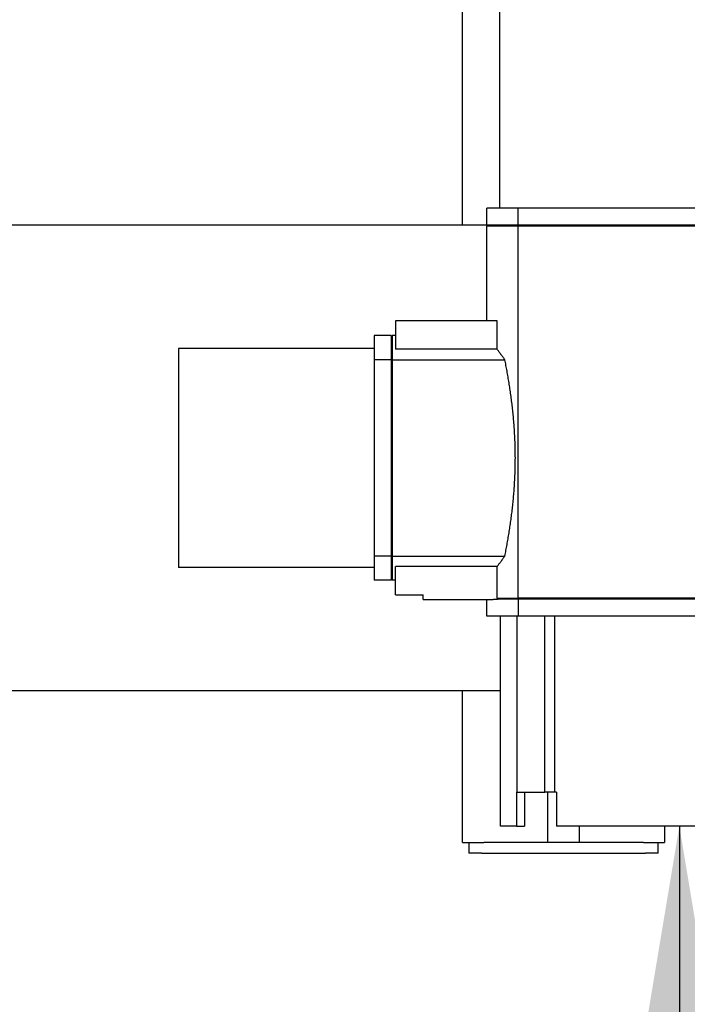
# Model space of a CAD drawing. Extents: x -89225 to 110569, y 13360 to 87647.
# Tile 189 of 256: x 29236 to 29550, y 56852 to 57315. Entities that reach past the tile are written whole.
import ezdxf

# ---------------------------------------------------------------- set-up
doc = ezdxf.new("R2010")
doc.units = 0
doc.layers.add('Iv-Lines 035', color=4, linetype='Continuous')
doc.layers.add('Iv-Lines 035 @ 100', color=4, linetype='Continuous')
doc.styles.add('ISO', font='ISO.SHX')

# ---------------------------------------------------------------- blocks, each defined once
blk = doc.blocks.new('Leidingwerk beluchtingsinstallatie')
for p, q in [((1276765.8, -947014.81), (1276765.8, -946755.35)), ((1276783.19, -946908.86), (1276783.19, -947006.85)), ((1276791.95, -947006.85), (1276777.19, -947006.85)), ((1276777.19, -947014.85), (1276777.19, -947006.85)), ((1276912.38, -947006.85), (1276791.95, -947006.85)), ((1276791.95, -947014.85), (1276791.95, -947006.85)), ((1276777.19, -947014.81), (1271969.1, -947014.81)), ((1276791.95, -947014.85), (1276777.19, -947014.85)), ((1276777.69, -947014.85), (1276777.19, -947015.35)), ((1276791.97, -947015.35), (1276777.19, -947015.35)), ((1276777.19, -947059.85), (1276777.19, -947015.35)), ((1276912.38, -947014.85), (1276791.95, -947014.85)), ((1276791.97, -947190.35), (1276791.97, -947015.35)), ((1276912.4, -947015.35), (1276791.97, -947015.35)), ((1276734.19, -947059.85), (1276734.19, -947073.18)), ((1276781.99, -947059.85), (1276734.19, -947059.85)), ((1276781.99, -947073.18), (1276781.99, -947059.85)), ((1276724.19, -947066.85), (1276724.19, -947078.16)), ((1276732.19, -947066.85), (1276724.19, -947066.85)), ((1276732.19, -947067.35), (1276732.69, -947066.85)), ((1276732.19, -947066.85), (1276732.19, -947078.16)), ((1276732.69, -947066.85), (1276732.69, -947078.16)), ((1276734.19, -947066.85), (1276732.69, -947066.85)), ((1276632.19, -947072.85), (1276632.19, -947175.85)), ((1276724.19, -947072.85), (1276632.19, -947072.85)), ((1276781.99, -947073.18), (1276734.19, -947073.18)), ((1276732.19, -947078.16), (1276724.19, -947078.16)), ((1276724.19, -947078.16), (1276724.19, -947170.55)), ((1276732.19, -947078.16), (1276732.19, -947170.55)), ((1276732.69, -947078.16), (1276732.69, -947170.55)), ((1276732.69, -947078.16), (1276785.67, -947078.16)), ((1276724.19, -947170.55), (1276724.19, -947181.85)), ((1276732.19, -947170.55), (1276724.19, -947170.55)), ((1276732.19, -947170.55), (1276732.19, -947181.85)), ((1276732.69, -947170.55), (1276785.67, -947170.55)), ((1276732.69, -947170.55), (1276732.69, -947181.85)), ((1276724.19, -947175.85), (1276632.19, -947175.85)), ((1276781.99, -947175.53), (1276734.19, -947175.53)), ((1276734.19, -947188.85), (1276734.19, -947175.53)), ((1276781.99, -947190.35), (1276781.99, -947175.53)), ((1276732.19, -947181.85), (1276724.19, -947181.85)), ((1276732.19, -947181.35), (1276732.69, -947181.85)), ((1276734.19, -947181.85), (1276732.69, -947181.85)), ((1276734.19, -947188.85), (1276747.19, -947188.85)), ((1276747.19, -947191.05), (1276747.19, -947188.85)), ((1276747.19, -947191.05), (1276780.25, -947191.05)), ((1276777.19, -947198.85), (1276777.19, -947191.05)), ((1276780.25, -947190.85), (1276780.25, -947191.05)), ((1276780.25, -947190.85), (1276781.99, -947190.85)), ((1276781.99, -947190.35), (1276791.97, -947190.35)), ((1276791.97, -947190.85), (1276781.99, -947190.85)), ((1276912.4, -947190.35), (1276791.97, -947190.35)), ((1276912.4, -947190.85), (1276791.97, -947190.85)), ((1276791.97, -947190.85), (1276791.97, -947198.85)), ((1276791.97, -947198.85), (1276777.19, -947198.85)), ((1276783.69, -947297.65), (1276783.69, -947198.85)), ((1276791.44, -947281.65), (1276791.44, -947198.85)), ((1276912.4, -947198.85), (1276791.97, -947198.85)), ((1276804.41, -947281.65), (1276804.41, -947198.85)), ((1276809.13, -947281.65), (1276809.13, -947198.85)), ((1276783.69, -947233.89), (1271969.1, -947233.89)), ((1276765.8, -947305.35), (1276765.8, -947233.89)), ((1276791.11, -947281.65), (1276791.11, -947297.65)), ((1276791.44, -947281.65), (1276791.11, -947281.65)), ((1276791.44, -947281.65), (1276804.41, -947281.65)), ((1276794.87, -947281.65), (1276794.87, -947297.65)), ((1276809.13, -947281.65), (1276804.41, -947281.65)), ((1276805.8, -947281.65), (1276805.8, -947305.35)), ((1276810.01, -947281.65), (1276809.13, -947281.65)), ((1276810.01, -947281.65), (1276810.01, -947297.65)), ((1276791.11, -947297.65), (1276783.69, -947297.65)), ((1276791.11, -947297.65), (1276794.87, -947297.65)), ((1276894.37, -947297.65), (1276810.01, -947297.65)), ((1276820.8, -947305.35), (1276820.8, -947297.65)), ((1276860.8, -947297.65), (1276860.8, -947305.35)), ((1276765.8, -947305.35), (1276775.8, -947305.35)), ((1276768.8, -947305.35), (1276768.8, -947310.35)), ((1276805.8, -947305.35), (1276775.8, -947305.35)), ((1276820.8, -947305.35), (1276805.8, -947305.35)), ((1276850.8, -947305.35), (1276820.8, -947305.35)), ((1276850.8, -947305.35), (1276860.8, -947305.35)), ((1276857.8, -947310.35), (1276857.8, -947305.35)), ((1276774.8, -947310.35), (1276768.8, -947310.35)), ((1276774.8, -947310.35), (1276851.8, -947310.35)), ((1276857.8, -947310.35), (1276851.8, -947310.35))]:
    blk.add_line(p, q)
for points, knots in [([(1276792.35, -947014.85), (1276792.31, -947014.89), (1276792.28, -947014.94), (1276792.25, -947014.98), (1276792.22, -947015.02), (1276792.19, -947015.06), (1276792.16, -947015.1), (1276792.13, -947015.14), (1276792.1, -947015.19), (1276792.07, -947015.23), (1276792.04, -947015.27), (1276792.01, -947015.31), (1276791.97, -947015.35)], [0, 0, 0, 0, 0.1810867, 0.1810867, 0.1810867, 0.3621734, 0.3621734, 0.3621734, 0.5432599, 0.5432599, 0.5432599, 0.7243464, 0.7243464, 0.7243464, 0.7243464]), ([(1276785.67, -947078.16), (1276785.33, -947077.69), (1276785, -947077.24), (1276784.67, -947076.8), (1276784.51, -947076.58), (1276784.35, -947076.36), (1276784.19, -947076.15), (1276784.11, -947076.04), (1276784.04, -947075.93), (1276783.96, -947075.83), (1276783.88, -947075.72), (1276783.8, -947075.62), (1276783.73, -947075.51), (1276783.57, -947075.31), (1276783.42, -947075.1), (1276783.27, -947074.9), (1276783.12, -947074.7), (1276782.98, -947074.5), (1276782.83, -947074.31), (1276782.69, -947074.11), (1276782.54, -947073.92), (1276782.4, -947073.73), (1276782.26, -947073.54), (1276782.12, -947073.36), (1276781.99, -947073.18)], [0, 0, 0, 0, 3.200015, 3.200015, 3.200015, 4.79769, 4.79769, 4.79769, 5.595934, 5.595934, 5.595934, 6.394017, 6.394017, 6.394017, 7.992334, 7.992334, 7.992334, 9.593466, 9.593466, 9.593466, 11.19707, 11.19707, 11.19707, 12.802796, 12.802796, 12.802796, 12.802796]), ([(1276732.69, -947078.16), (1276732.65, -947078.19), (1276732.61, -947078.22), (1276732.56, -947078.25), (1276732.52, -947078.28), (1276732.48, -947078.32), (1276732.44, -947078.35), (1276732.4, -947078.38), (1276732.36, -947078.41), (1276732.31, -947078.44), (1276732.27, -947078.47), (1276732.23, -947078.5), (1276732.19, -947078.53)], [0, 0, 0, 0, 0.1811345, 0.1811345, 0.1811345, 0.3622692, 0.3622692, 0.3622692, 0.543404, 0.543404, 0.543404, 0.7245391, 0.7245391, 0.7245391, 0.7245391]), ([(1276785.67, -947170.55), (1276785.85, -947169.67), (1276786.02, -947168.78), (1276786.36, -947166.99), (1276786.53, -947166.09), (1276786.85, -947164.27), (1276787.02, -947163.36), (1276787.33, -947161.52), (1276787.49, -947160.59), (1276787.79, -947158.73), (1276787.93, -947157.79), (1276788.14, -947156.38), (1276788.21, -947155.91), (1276788.35, -947154.96), (1276788.42, -947154.48), (1276788.55, -947153.53), (1276788.62, -947153.05), (1276788.74, -947152.09), (1276788.8, -947151.61), (1276788.93, -947150.65), (1276788.99, -947150.17), (1276789.1, -947149.2), (1276789.16, -947148.71), (1276789.27, -947147.74), (1276789.32, -947147.25), (1276789.43, -947146.27), (1276789.48, -947145.78), (1276789.58, -947144.8), (1276789.63, -947144.31), (1276789.72, -947143.33), (1276789.76, -947142.83), (1276789.85, -947141.85), (1276789.89, -947141.35), (1276789.97, -947140.36), (1276790.01, -947139.87), (1276790.08, -947138.87), (1276790.12, -947138.38), (1276790.18, -947137.38), (1276790.21, -947136.88), (1276790.27, -947135.89), (1276790.3, -947135.39), (1276790.35, -947134.39), (1276790.37, -947133.89), (1276790.42, -947132.89), (1276790.44, -947132.39), (1276790.48, -947131.39), (1276790.49, -947130.88), (1276790.52, -947129.88), (1276790.54, -947129.38), (1276790.56, -947128.37), (1276790.57, -947127.87), (1276790.58, -947126.87), (1276790.59, -947126.36), (1276790.59, -947125.36), (1276790.6, -947124.86), (1276790.6, -947123.85), (1276790.59, -947123.35), (1276790.59, -947122.34), (1276790.58, -947121.84), (1276790.57, -947120.83), (1276790.56, -947120.33), (1276790.54, -947119.33), (1276790.52, -947118.83), (1276790.49, -947117.82), (1276790.48, -947117.32), (1276790.44, -947116.32), (1276790.42, -947115.82), (1276790.37, -947114.82), (1276790.35, -947114.32), (1276790.3, -947113.32), (1276790.27, -947112.82), (1276790.21, -947111.82), (1276790.18, -947111.32), (1276790.12, -947110.33), (1276790.08, -947109.83), (1276790.01, -947108.84), (1276789.97, -947108.34), (1276789.89, -947107.35), (1276789.85, -947106.86), (1276789.76, -947105.87), (1276789.72, -947105.38), (1276789.63, -947104.39), (1276789.58, -947103.9), (1276789.48, -947102.92), (1276789.43, -947102.43), (1276789.32, -947101.45), (1276789.27, -947100.97), (1276789.16, -947099.99), (1276789.1, -947099.51), (1276788.99, -947098.54), (1276788.93, -947098.06), (1276788.8, -947097.09), (1276788.74, -947096.61), (1276788.62, -947095.65), (1276788.55, -947095.18), (1276788.42, -947094.22), (1276788.35, -947093.75), (1276788.21, -947092.8), (1276788.14, -947092.33), (1276787.93, -947090.92), (1276787.79, -947089.98), (1276787.49, -947088.11), (1276787.33, -947087.19), (1276787.02, -947085.35), (1276786.85, -947084.43), (1276786.53, -947082.62), (1276786.36, -947081.72), (1276786.02, -947079.93), (1276785.85, -947079.04), (1276785.67, -947078.16)], [0, 0, 0, 0, 3.022243, 3.022243, 6.045943, 6.045943, 9.069669, 9.069669, 12.09206, 12.09206, 15.111851, 15.111851, 16.620541, 16.620541, 18.129951, 18.129951, 19.640391, 19.640391, 21.151644, 21.151644, 22.663496, 22.663496, 24.175734, 24.175734, 25.688151, 25.688151, 27.200544, 27.200544, 28.712715, 28.712715, 30.224474, 30.224474, 31.735637, 31.735637, 33.246033, 33.246033, 34.755498, 34.755498, 36.264092, 36.264092, 37.772874, 37.772874, 39.281835, 39.281835, 40.790763, 40.790763, 42.29945, 42.29945, 43.807897, 43.807897, 45.316347, 45.316347, 46.824757, 46.824757, 48.333159, 48.333159, 49.841561, 49.841561, 51.349971, 51.349971, 52.858421, 52.858421, 54.366868, 54.366868, 55.875555, 55.875555, 57.384483, 57.384483, 58.893444, 58.893444, 60.402227, 60.402227, 61.91082, 61.91082, 63.420285, 63.420285, 64.930681, 64.930681, 66.441844, 66.441844, 67.953603, 67.953603, 69.465774, 69.465774, 70.978167, 70.978167, 72.490584, 72.490584, 74.002823, 74.002823, 75.514674, 75.514674, 77.025927, 77.025927, 78.536367, 78.536367, 80.045777, 80.045777, 81.554467, 81.554467, 84.574258, 84.574258, 87.596649, 87.596649, 90.620375, 90.620375, 93.644075, 93.644075, 96.666318, 96.666318, 96.666318, 96.666318]), ([(1276732.19, -947170.17), (1276732.23, -947170.21), (1276732.27, -947170.24), (1276732.31, -947170.27), (1276732.36, -947170.3), (1276732.4, -947170.33), (1276732.44, -947170.36), (1276732.48, -947170.39), (1276732.52, -947170.42), (1276732.56, -947170.45), (1276732.61, -947170.48), (1276732.65, -947170.51), (1276732.69, -947170.55)], [0, 0, 0, 0, 0.1811348, 0.1811348, 0.1811348, 0.3622695, 0.3622695, 0.3622695, 0.5434043, 0.5434043, 0.5434043, 0.7245391, 0.7245391, 0.7245391, 0.7245391]), ([(1276781.99, -947175.53), (1276782.12, -947175.35), (1276782.26, -947175.16), (1276782.4, -947174.98), (1276782.54, -947174.79), (1276782.68, -947174.6), (1276782.83, -947174.4), (1276782.97, -947174.21), (1276783.12, -947174.01), (1276783.27, -947173.81), (1276783.42, -947173.61), (1276783.57, -947173.41), (1276783.72, -947173.2), (1276783.88, -947172.99), (1276784.03, -947172.78), (1276784.19, -947172.56), (1276784.35, -947172.35), (1276784.51, -947172.13), (1276784.67, -947171.91), (1276784.83, -947171.69), (1276785, -947171.46), (1276785.17, -947171.24), (1276785.33, -947171.01), (1276785.5, -947170.78), (1276785.67, -947170.55)], [0, 0, 0, 0, 1.596881, 1.596881, 1.596881, 3.195092, 3.195092, 3.195092, 4.794486, 4.794486, 4.794486, 6.394897, 6.394897, 6.394897, 7.996142, 7.996142, 7.996142, 9.59802, 9.59802, 9.59802, 11.200315, 11.200315, 11.200315, 12.802796, 12.802796, 12.802796, 12.802796]), ([(1276781.99, -947190.35), (1276782.03, -947190.39), (1276782.08, -947190.44), (1276782.12, -947190.48), (1276782.16, -947190.52), (1276782.21, -947190.56), (1276782.25, -947190.6), (1276782.29, -947190.64), (1276782.34, -947190.69), (1276782.38, -947190.73), (1276782.42, -947190.77), (1276782.47, -947190.81), (1276782.51, -947190.85)], [0, 0, 0, 0, 0.1802115, 0.1802115, 0.1802115, 0.360423, 0.360423, 0.360423, 0.5406344, 0.5406344, 0.5406344, 0.7208459, 0.7208459, 0.7208459, 0.7208459]), ([(1276792.35, -947190.85), (1276792.31, -947190.81), (1276792.28, -947190.77), (1276792.25, -947190.73), (1276792.22, -947190.69), (1276792.19, -947190.64), (1276792.16, -947190.6), (1276792.13, -947190.56), (1276792.1, -947190.52), (1276792.07, -947190.48), (1276792.04, -947190.44), (1276792.01, -947190.39), (1276791.97, -947190.35)], [0, 0, 0, 0, 0.1810867, 0.1810867, 0.1810867, 0.3621733, 0.3621733, 0.3621733, 0.5432599, 0.5432599, 0.5432599, 0.7243465, 0.7243465, 0.7243465, 0.7243465])]:
    blk.add_open_spline(points, degree=3, knots=knots)
blk = doc.blocks.new('*U51')
blk.add_lwpolyline([(0, -17.8292), (0, 0)])
blk.add_solid([(0.2848, -16.1204), (0, -17.8292), (-0.2848, -16.1204)])
at = {"style": 'ISO'}
blk.add_attdef('NUMMER', (3.1459, -0.8347), '', height=1.8, dxfattribs=at)
blk = doc.blocks.new('*U522')
at = {"layer": 'Iv-Lines 035 @ 100', "xscale": -100, "yscale": 100, "zscale": 100, "rotation": 180}
blk.add_blockref('*U51', (29546.31, 55152.96), dxfattribs=at)

msp = doc.modelspace()

# ---------------------------------------------------------------- block references
at = {"layer": 'Iv-Lines 035'}
for name, p in [('Leidingwerk beluchtingsinstallatie', (-1247321.42, 1004233.53)), ('*U522', (0, 0))]:
    msp.add_blockref(name, p, dxfattribs=at)

doc.saveas('drawing.dxf')
